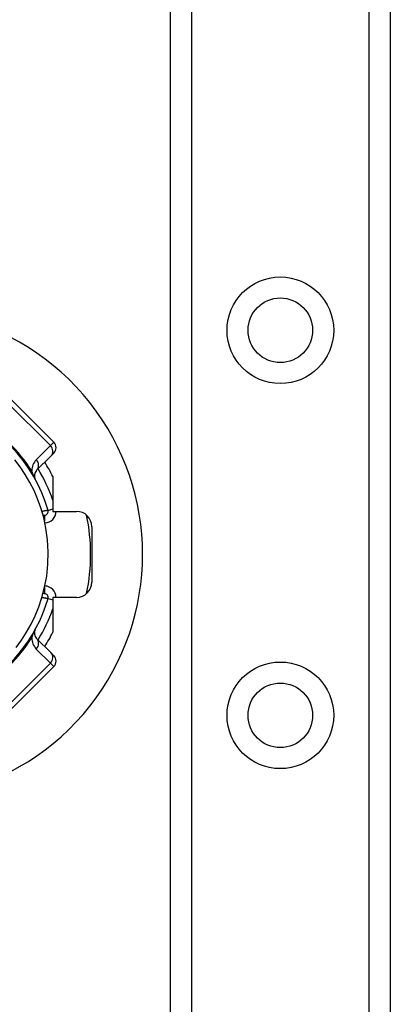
# Model space of a CAD drawing. Header units: inches. Extents: x 5 to 160, y 9 to 87.
# Tile 93 of 203: x 6.465 to 7.412, y 57.276 to 59.793. Entities that reach past the tile are written whole.
import ezdxf

# ---------------------------------------------------------------- set-up
doc = ezdxf.new("R2010")
doc.units = ezdxf.units.IN
doc.header["$MEASUREMENT"] = 0
doc.layers.add('Visible Edges(ANSI)', color=7, linetype='Continuous', lineweight=25)
doc.layers.add('Visible Tangent Edges(ANSI)', color=7, linetype='Continuous', lineweight=25)

msp = doc.modelspace()

# ---------------------------------------------------------------- linework, layer by layer
at = {"layer": 'Visible Edges(ANSI)'}
for p, q in [((6.8502, 22.2147), (6.8502, 61.3345)), ((7.4122, 61.3345), (7.4122, 22.2147)), ((6.5523, 58.7128), (6.441, 58.8242)), ((6.5083, 58.641), (6.5445, 58.6772)), ((6.5523, 58.685), (6.5445, 58.6772)), ((6.5499, 58.6251), (6.5499, 58.5361)), ((6.5247, 58.5265), (6.5286, 58.5265)), ((6.5499, 58.5361), (6.6099, 58.5361)), ((6.6492, 58.4967), (6.6492, 58.3554)), ((6.5286, 58.3257), (6.5247, 58.3257)), ((6.5499, 58.3161), (6.5499, 58.227)), ((6.6099, 58.3161), (6.5499, 58.3161)), ((6.5445, 58.175), (6.5083, 58.2112)), ((6.5445, 58.175), (6.5523, 58.1672)), ((6.441, 58.028), (6.5523, 58.1393))]:
    msp.add_line(p, q, dxfattribs=at)
at = {"layer": 'Visible Edges(ANSI)', "flags": 128}
msp.add_lwpolyline([(6.4558, 58.1885), (6.4695, 58.2071), (6.4827, 58.2274), (6.4944, 58.2481), (6.5046, 58.2693), (6.5138, 58.2917), (6.5219, 58.3158), (6.5288, 58.3421), (6.5341, 58.3707), (6.5373, 58.4013), (6.538, 58.4325), (6.5363, 58.4635), (6.5322, 58.4932), (6.5263, 58.5204), (6.5191, 58.5452), (6.5109, 58.568), (6.5017, 58.5893), (6.4913, 58.6098), (6.4792, 58.6304), (6.4661, 58.6498), (6.4528, 58.6674)], dxfattribs=at)
at = {"layer": 'Visible Edges(ANSI)'}
for centre in [(7.1312, 58.999), (7.1312, 58.0147)]:
    msp.add_circle(centre, 0.0825, dxfattribs=at)
for centre, radius, start, end in [((6.1542, 58.4261), 0.625, 244.8704, 115.1296), ((6.1542, 58.4261), 0.3996, 16.3518, 70.8354), ((6.5384, 58.6989), 0.0197, 315, 45), ((6.1542, 58.4261), 0.4429, 26.7049, 32.1604), ((6.5222, 58.627), 0.0197, 135, 208.6389), ((6.5286, 58.5359), 0.00945, 270, 16.3518), ((6.6099, 58.4967), 0.0394, 0, 90), ((6.1542, 58.4261), 0.4921, 348.2772, 11.7228), ((6.6099, 58.3554), 0.0394, 270, 0), ((6.5286, 58.3162), 0.00945, 343.6482, 90), ((6.1542, 58.4261), 0.3996, 253.8612, 343.6482), ((6.5222, 58.2251), 0.0197, 151.3611, 225), ((6.1542, 58.4261), 0.4429, 327.8396, 333.2951), ((6.5384, 58.1533), 0.0197, 315, 45)]:
    msp.add_arc(centre, radius, start, end, dxfattribs=at)
at = {"layer": 'Visible Tangent Edges(ANSI)'}
for p, q in [((6.9041, 61.3345), (6.9041, 22.2147)), ((7.3584, 22.2147), (7.3584, 61.3345)), ((6.4323, 58.8155), (6.5437, 58.7041)), ((6.5437, 58.7041), (6.5075, 58.6679)), ((6.5437, 58.7041), (6.5523, 58.7128)), ((6.5286, 58.5265), (6.5286, 58.5109)), ((6.5377, 58.5386), (6.5499, 58.5422)), ((6.5286, 58.3413), (6.5286, 58.3257)), ((6.5377, 58.3136), (6.5499, 58.31)), ((6.5075, 58.1842), (6.5437, 58.148)), ((6.5437, 58.148), (6.4323, 58.0367)), ((6.5523, 58.1393), (6.5437, 58.148))]:
    msp.add_line(p, q, dxfattribs=at)
at = {"layer": 'Visible Tangent Edges(ANSI)', "flags": 128}
for points in [[(6.505, 58.6176), (6.5041, 58.6194), (6.5035, 58.6206), (6.5029, 58.6217), (6.5024, 58.6228), (6.502, 58.6238), (6.5016, 58.6248), (6.5012, 58.6257), (6.5008, 58.6267), (6.5004, 58.6276), (6.5, 58.6285), (6.4997, 58.6293), (6.4994, 58.6302), (6.499, 58.631), (6.4987, 58.6319), (6.4984, 58.6327), (6.4981, 58.6335), (6.4978, 58.6343), (6.4975, 58.6351), (6.4972, 58.6359), (6.4969, 58.6367), (6.4967, 58.6374), (6.4964, 58.6382), (6.4962, 58.6389), (6.4959, 58.6396)], [(6.5377, 58.5386), (6.5377, 58.5386), (6.5375, 58.5386), (6.5374, 58.5385), (6.5371, 58.5385), (6.5368, 58.5384), (6.5364, 58.5384), (6.536, 58.5383), (6.5355, 58.5382), (6.535, 58.5381), (6.5344, 58.538), (6.5337, 58.5379), (6.533, 58.5378), (6.5322, 58.5377), (6.5314, 58.5375), (6.5306, 58.5374), (6.5297, 58.5372), (6.5288, 58.5371), (6.5279, 58.5369), (6.527, 58.5368), (6.526, 58.5366), (6.525, 58.5364), (6.524, 58.5363), (6.523, 58.5361), (6.5221, 58.5359)], [(6.5221, 58.3162), (6.523, 58.3161), (6.524, 58.3159), (6.525, 58.3157), (6.526, 58.3156), (6.527, 58.3154), (6.5279, 58.3152), (6.5288, 58.3151), (6.5297, 58.3149), (6.5306, 58.3148), (6.5314, 58.3146), (6.5322, 58.3145), (6.533, 58.3144), (6.5337, 58.3142), (6.5344, 58.3141), (6.535, 58.314), (6.5355, 58.3139), (6.536, 58.3139), (6.5364, 58.3138), (6.5368, 58.3137), (6.5371, 58.3137), (6.5374, 58.3136), (6.5375, 58.3136), (6.5377, 58.3136), (6.5377, 58.3136)], [(6.4959, 58.2125), (6.4962, 58.2132), (6.4964, 58.214), (6.4967, 58.2147), (6.4969, 58.2155), (6.4972, 58.2163), (6.4975, 58.2171), (6.4978, 58.2178), (6.4981, 58.2186), (6.4984, 58.2195), (6.4987, 58.2203), (6.499, 58.2211), (6.4994, 58.222), (6.4997, 58.2228), (6.5, 58.2237), (6.5004, 58.2246), (6.5008, 58.2255), (6.5012, 58.2264), (6.5016, 58.2274), (6.502, 58.2284), (6.5024, 58.2294), (6.5029, 58.2304), (6.5035, 58.2316), (6.5041, 58.2328), (6.505, 58.2346)]]:
    msp.add_lwpolyline(points, dxfattribs=at)
at = {"layer": 'Visible Tangent Edges(ANSI)'}
for centre in [(7.1312, 58.999), (7.1312, 58.0147)]:
    msp.add_circle(centre, 0.1363, dxfattribs=at)
for centre, radius, start, end in [((6.1281, 58.4), 0.439, 33.0901, 56.9099), ((6.5353, 58.6401), 0.0394, 135, 180.6587), ((6.1542, 58.4261), 0.4193, 19.3241, 31.4236), ((6.5286, 58.5359), 0.0291, 271.7673, 0.3097), ((6.5286, 58.3162), 0.0291, 359.6903, 88.2327), ((6.1542, 58.4261), 0.4193, 328.5764, 340.6759), ((6.1281, 58.4522), 0.439, 303.0901, 326.9099), ((6.5353, 58.2121), 0.0394, 179.3413, 225)]:
    msp.add_arc(centre, radius, start, end, dxfattribs=at)
for centre, major_axis, ratio, start_param, end_param in [((6.5306, 58.6911), (0.0139, -0.0139), 0.937622, 0, 1.570796), ((6.522, 58.6657), (-0.033, -0.0215), 0.48633, 0, 0.409204), ((6.4944, 58.6549), (0.0139, -0.0139), 0.937622, 0, 1.570796), ((6.522, 58.1864), (-0.033, 0.0215), 0.48633, 5.873981, 6.283185), ((6.4944, 58.1973), (0.0139, 0.0139), 0.937622, 4.712389, 6.283185), ((6.5306, 58.1611), (0.0139, 0.0139), 0.937622, 4.712389, 6.283185)]:
    msp.add_ellipse(centre, major_axis=major_axis, ratio=ratio, start_param=start_param, end_param=end_param, dxfattribs=at)

doc.saveas('drawing.dxf')
